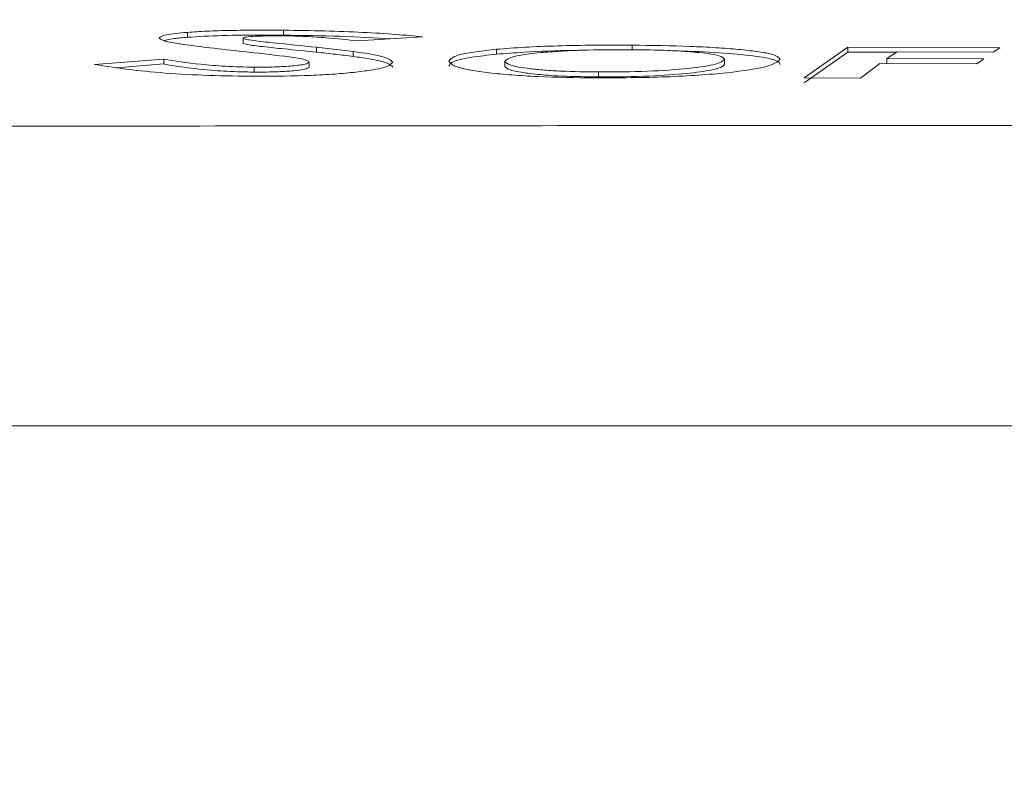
# Model space of a CAD drawing. Header units: millimetres. Extents: x 0 to 2100, y 0 to 1485.
# Tile 59 of 66: x 1515 to 1555, y 480 to 511. Entities that reach past the tile are written whole.
import ezdxf

# ---------------------------------------------------------------- set-up
doc = ezdxf.new("R2010")
doc.units = ezdxf.units.MM
doc.header["$LTSCALE"] = 5
doc.styles.add('SLDTEXTSTYLE1', font='TXT', dxfattribs={"width": 0.75})
doc.dimstyles.new('SLDDIMSTYLE0', dxfattribs={"dimtxt": 12.5, "dimasz": 15, "dimexe": 0, "dimexo": 0.0625, "dimgap": 3.125, "dimtad": 1, "dimdec": 0, "dimrnd": 1e-09, "dimzin": 12, "dimdsep": 46, "dimtxsty": 'SLDTEXTSTYLE1', "dimblk1": 'CLOSED', "dimblk2": 'CLOSED', "dimsah": 1, "dimcen": 0.09, "dimadec": 0, "dimazin": 3, "dimtfac": 1, "dimtofl": 0, "dimtmove": 0, "dimatfit": 3, "dimldrblk": 'CLOSED', "dimfxl": 1, "dimfrac": 2, "dimtolj": 1, "dimtzin": 12, "dimarcsym": 0})

# ---------------------------------------------------------------- blocks, each defined once
blk = doc.blocks.new('_CLOSED')
at = {"color": 0, "linetype": 'ByBlock', "lineweight": -2}
for p, q in [((-1, 0.166667), (0, 0)), ((-1, 0.166667), (-1, -0.166667)), ((0, 0), (-1, -0.166667)), ((0, 0), (-1, 0))]:
    blk.add_line(p, q, dxfattribs=at)
blk = doc.blocks.new('_D_1')
at = {"color": 7, "linetype": 'Continuous', "lineweight": 0}
for p, q in [((1039.244, 346.431), (1039.244, 589.586)), ((1743.54, 289.479), (1743.54, 589.586)), ((1743.54, 584.586), (1039.244, 584.586))]:
    blk.add_line(p, q, dxfattribs=at)
at = {"color": 7, "linetype": 'Continuous', "lineweight": 0, "xscale": 15, "yscale": 15, "rotation": 180}
blk.add_blockref('_CLOSED', (1039.244, 584.586), dxfattribs=at)
at = {"color": 7, "linetype": 'Continuous', "lineweight": 0, "xscale": 15, "yscale": 15}
blk.add_blockref('_CLOSED', (1743.54, 584.586), dxfattribs=at)
at = {"color": 7, "linetype": 'Continuous', "lineweight": 0, "insert": (1377.538, 600.7), "char_height": 12.5, "attachment_point": 1, "style": 'SLDTEXTSTYLE1'}
blk.add_mtext('704', dxfattribs=at)

msp = doc.modelspace()

# ---------------------------------------------------------------- linework, layer by layer
at = {"color": 7, "linetype": 'Continuous', "lineweight": 15}
for p, q in [((1525.387, 510.776), (1525.387, 510.576)), ((1521.472, 510.69), (1521.472, 510.489)), ((1523.738, 510.455), (1523.738, 510.254)), ((1528.405, 510.342), (1531.054, 510.502)), ((1528.23, 509.909), (1526.73, 510.079)), ((1526.73, 510.079), (1526.73, 509.878)), ((1534.071, 509.998), (1534.071, 509.797)), ((1539.607, 510.166), (1539.607, 509.966)), ((1548.401, 510.087), (1546.621, 508.83)), ((1554.599, 510.059), (1548.401, 510.087)), ((1548.401, 510.087), (1548.401, 509.886)), ((1554.322, 509.876), (1554.599, 510.059)), ((1520.502, 509.6), (1517.682, 509.383)), ((1520.502, 509.6), (1520.502, 509.399)), ((1528.23, 509.909), (1528.23, 509.708)), ((1543.364, 509.59), (1543.364, 509.389)), ((1546.621, 508.629), (1548.401, 509.886)), ((1548.401, 509.886), (1550.382, 509.877)), ((1549.994, 509.622), (1550.406, 509.893)), ((1553.94, 509.606), (1549.994, 509.622)), ((1549.994, 509.622), (1549.994, 509.422)), ((1550.406, 509.893), (1554.322, 509.876)), ((1553.663, 509.399), (1553.94, 509.606)), ((1518.557, 509.249), (1520.502, 509.399)), ((1524.189, 509.269), (1524.189, 509.068)), ((1526.425, 509.477), (1526.425, 509.276)), ((1534.409, 509.511), (1534.409, 509.31)), ((1548.92, 508.821), (1549.699, 509.415)), ((1549.699, 509.415), (1553.663, 509.399)), ((1549.994, 509.422), (1553.673, 509.406)), ((1538.23, 509.073), (1538.23, 508.872)), ((1546.621, 508.83), (1548.92, 508.821)), ((1294.711, 494.634), (1681.546, 494.634))]:
    msp.add_line(p, q, dxfattribs=at)
for points, knots in [([(1525.387, 510.776), (1525.014, 510.778), (1524.272, 510.782), (1523.197, 510.771), (1522.227, 510.741), (1521.723, 510.707), (1521.472, 510.69)], [0, 0, 0, 0, 0.251426, 0.50044, 0.750645, 1, 1, 1, 1]), ([(1531.054, 510.502), (1530.703, 510.538), (1530.003, 510.61), (1528.648, 510.694), (1527.077, 510.754), (1525.95, 510.769), (1525.387, 510.776)], [0, 0, 0, 0, 0.250971, 0.50005, 0.750087, 1, 1, 1, 1]), ([(1521.472, 510.69), (1521.139, 510.658), (1520.472, 510.594), (1520.37, 510.503), (1520.319, 510.457)], [0, 0, 0, 0, 0.499757, 1, 1, 1, 1]), ([(1520.319, 510.457), (1520.365, 510.416), (1520.458, 510.336), (1520.923, 510.255), (1521.155, 510.215)], [0, 0, 0, 0, 0.500693, 1, 1, 1, 1]), ([(1520.522, 510.351), (1520.626, 510.38), (1520.821, 510.433), (1521.266, 510.472), (1521.472, 510.489)], [0, 0, 0, 0, 0.539004, 1, 1, 1, 1]), ([(1521.472, 510.489), (1521.919, 510.516), (1522.783, 510.569), (1524.26, 510.582), (1525.112, 510.578), (1525.387, 510.576)], [0, 0, 0, 0, 0.421131, 0.813455, 1, 1, 1, 1]), ([(1523.738, 510.455), (1523.747, 510.463), (1523.763, 510.478), (1523.892, 510.507), (1524.223, 510.533), (1524.761, 510.55), (1525.159, 510.549), (1525.36, 510.549)], [0, 0, 0, 0, 0.124564, 0.248932, 0.498979, 0.74709, 1, 1, 1, 1]), ([(1526.73, 510.079), (1526.142, 510.14), (1525.261, 510.232), (1524.258, 510.336), (1523.834, 510.403), (1523.77, 510.438), (1523.738, 510.455)], [0, 0, 0, 0, 0.500812, 0.751002, 0.875773, 1, 1, 1, 1]), ([(1525.36, 510.549), (1525.524, 510.546), (1525.85, 510.541), (1526.466, 510.517), (1527.404, 510.456), (1528.005, 510.388), (1528.405, 510.342)], [0, 0, 0, 0, 0.125178, 0.249978, 0.500005, 1, 1, 1, 1]), ([(1525.387, 510.576), (1526.163, 510.563), (1527.72, 510.538), (1529.184, 510.471), (1529.716, 510.422), (1529.725, 510.422)], [0, 0, 0, 0, 0.494048, 0.991672, 1, 1, 1, 1]), ([(1521.155, 510.215), (1521.552, 510.163), (1522.348, 510.058), (1523.287, 509.957), (1523.757, 509.906)], [0, 0, 0, 0, 0.499629, 1, 1, 1, 1]), ([(1523.738, 510.254), (1523.785, 510.233), (1523.897, 510.18), (1524.587, 510.101), (1525.547, 510.001), (1526.29, 509.924), (1526.73, 509.878)], [0, 0, 0, 0, 0.154408, 0.37201, 0.628058, 1, 1, 1, 1]), ([(1534.071, 509.998), (1533.5, 509.932), (1532.358, 509.801), (1532.206, 509.61), (1532.13, 509.514)], [0, 0, 0, 0, 0.49951, 1, 1, 1, 1]), ([(1539.607, 510.166), (1539.086, 510.168), (1538.05, 510.17), (1536.548, 510.143), (1535.184, 510.087), (1534.443, 510.027), (1534.071, 509.998)], [0, 0, 0, 0, 0.251199, 0.500163, 0.749023, 1, 1, 1, 1]), ([(1534.071, 509.797), (1534.436, 509.825), (1535.338, 509.896), (1536.521, 509.949), (1537.322, 509.953), (1537.38, 509.953)], [0, 0, 0, 0, 0.386446, 0.955062, 1, 1, 1, 1]), ([(1534.409, 509.511), (1534.491, 509.579), (1534.656, 509.715), (1535.613, 509.848), (1536.634, 509.924), (1537.833, 509.979), (1538.865, 509.981), (1539.553, 509.983)], [0, 0, 0, 0, 0.248841, 0.498657, 0.624189, 0.749439, 1, 1, 1, 1]), ([(1539.553, 509.983), (1540.068, 509.976), (1540.843, 509.965), (1541.761, 509.916), (1542.358, 509.867), (1542.828, 509.807), (1543.276, 509.717), (1543.329, 509.64), (1543.364, 509.59)], [0, 0, 0, 0, 0.247545, 0.372792, 0.498224, 0.623751, 0.748998, 1, 1, 1, 1]), ([(1545.644, 509.586), (1545.577, 509.663), (1545.475, 509.778), (1544.719, 509.911), (1543.961, 509.997), (1543.029, 510.067), (1541.608, 510.139), (1540.407, 510.156), (1539.607, 510.166)], [0, 0, 0, 0, 0.248831, 0.374178, 0.499234, 0.624594, 0.74965, 1, 1, 1, 1]), ([(1541.603, 509.922), (1541.764, 509.919), (1542.565, 509.903), (1543.776, 509.816), (1545.027, 509.678), (1545.574, 509.523), (1545.625, 509.423), (1545.644, 509.385)], [0, 0, 0, 0, 0.065437, 0.324495, 0.583363, 0.844396, 1, 1, 1, 1]), ([(1524.189, 509.269), (1523.789, 509.278), (1522.988, 509.296), (1521.641, 509.413), (1520.957, 509.526), (1520.502, 509.6)], [0, 0, 0, 0, 0.2492617, 0.5002075, 1, 1, 1, 1]), ([(1523.757, 509.906), (1524.325, 509.844), (1525.176, 509.75), (1526.07, 509.626), (1526.367, 509.543), (1526.405, 509.499), (1526.425, 509.477)], [0, 0, 0, 0, 0.500905, 0.749739, 0.87453, 1, 1, 1, 1]), ([(1526.73, 509.878), (1526.861, 509.865), (1527.123, 509.837), (1527.631, 509.782), (1527.991, 509.738), (1528.23, 509.708)], [0, 0, 0, 0, 0.25041, 0.500827, 1, 1, 1, 1]), ([(1529.844, 509.475), (1529.752, 509.556), (1529.567, 509.716), (1528.676, 509.845), (1528.23, 509.909)], [0, 0, 0, 0, 0.498975, 1, 1, 1, 1]), ([(1528.23, 509.708), (1528.452, 509.676), (1528.895, 509.612), (1529.625, 509.472), (1529.757, 509.353), (1529.844, 509.274)], [0, 0, 0, 0, 0.2542134, 0.5089268, 1, 1, 1, 1]), ([(1532.13, 509.313), (1532.152, 509.362), (1532.214, 509.494), (1532.839, 509.665), (1533.712, 509.758), (1534.071, 509.797)], [0, 0, 0, 0, 0.252922, 0.693396, 1, 1, 1, 1]), ([(1538.098, 508.831), (1539.085, 508.836), (1540.569, 508.844), (1542.336, 508.939), (1543.861, 509.071), (1545.298, 509.293), (1545.529, 509.488), (1545.644, 509.586)], [0, 0, 0, 0, 0.2494443, 0.3749491, 0.5000058, 0.7496342, 1, 1, 1, 1]), ([(1543.364, 509.59), (1543.298, 509.522), (1543.165, 509.387), (1541.961, 509.213), (1540.279, 509.086), (1538.913, 509.077), (1538.23, 509.073)], [0, 0, 0, 0, 0.250074, 0.499585, 0.749676, 1, 1, 1, 1]), ([(1517.682, 509.383), (1518.058, 509.321), (1518.809, 509.196), (1520.305, 509.039), (1522.089, 508.928), (1523.376, 508.908), (1524.021, 508.898)], [0, 0, 0, 0, 0.2490008, 0.4986139, 0.7487137, 1, 1, 1, 1]), ([(1520.502, 509.399), (1520.726, 509.361), (1521.27, 509.269), (1522.24, 509.152), (1523.342, 509.083), (1523.956, 509.072), (1524.189, 509.068)], [0, 0, 0, 0, 0.253446, 0.615388, 0.854564, 1, 1, 1, 1]), ([(1524.021, 508.898), (1524.77, 508.899), (1525.898, 508.902), (1527.257, 508.97), (1528.155, 509.044), (1528.896, 509.135), (1529.661, 509.276), (1529.771, 509.396), (1529.844, 509.475)], [0, 0, 0, 0, 0.249519, 0.375199, 0.500317, 0.625848, 0.750575, 1, 1, 1, 1]), ([(1526.425, 509.477), (1526.394, 509.447), (1526.348, 509.402), (1526.046, 509.352), (1525.664, 509.309), (1525.042, 509.271), (1524.474, 509.269), (1524.189, 509.269)], [0, 0, 0, 0, 0.2476928, 0.3730436, 0.4986288, 0.7486793, 1, 1, 1, 1]), ([(1524.189, 509.068), (1524.529, 509.069), (1525.123, 509.071), (1525.824, 509.121), (1526.284, 509.183), (1526.402, 509.24), (1526.421, 509.27), (1526.425, 509.276)], [0, 0, 0, 0, 0.298729, 0.521, 0.743313, 0.95124, 1, 1, 1, 1]), ([(1532.13, 509.514), (1532.19, 509.432), (1532.281, 509.307), (1532.995, 509.145), (1533.741, 509.036), (1534.678, 508.947), (1536.112, 508.858), (1537.303, 508.842), (1538.098, 508.831)], [0, 0, 0, 0, 0.247985, 0.373312, 0.49867, 0.624082, 0.749244, 1, 1, 1, 1]), ([(1538.23, 509.073), (1537.717, 509.08), (1536.945, 509.09), (1536.018, 509.147), (1535.238, 509.224), (1534.542, 509.351), (1534.453, 509.458), (1534.409, 509.511)], [0, 0, 0, 0, 0.24947, 0.375395, 0.500398, 0.750105, 1, 1, 1, 1]), ([(1534.409, 509.31), (1534.451, 509.258), (1534.529, 509.161), (1535.177, 509.033), (1536.032, 508.94), (1537.086, 508.885), (1537.84, 508.877), (1538.23, 508.872)], [0, 0, 0, 0, 0.243886, 0.453223, 0.631045, 0.808947, 1, 1, 1, 1]), ([(1538.23, 508.872), (1538.943, 508.877), (1540.272, 508.885), (1541.842, 509.004), (1542.931, 509.149), (1543.317, 509.287), (1543.354, 509.367), (1543.364, 509.389)], [0, 0, 0, 0, 0.260942, 0.486439, 0.698024, 0.917652, 1, 1, 1, 1]), ([(1302.817, 506.882), (1313.927, 506.859), (1336.404, 506.811), (1370.534, 506.673), (1405.176, 506.565), (1439.906, 506.595), (1474.385, 506.747), (1510.771, 506.867), (1549.524, 506.893), (1590.567, 506.898), (1631.574, 506.878), (1658.763, 506.836), (1672.25, 506.815)], [0, 0, 0, 0, 0.09022, 0.18253, 0.277185, 0.371533, 0.464531, 0.557207, 0.667016, 0.779215, 0.890478, 1, 1, 1, 1])]:
    msp.add_open_spline(points, degree=3, knots=knots, dxfattribs=at)

# ---------------------------------------------------------------- dimensions: what is measured, and where the dimension line sits
at = {"color": 7, "linetype": 'Continuous', "lineweight": 0}
dim = msp.add_linear_dim(base=(1039.244, 584.586), p1=(1743.54, 284.479), p2=(1039.244, 341.431), dimstyle='SLDDIMSTYLE0', dxfattribs=at)
dim.commit()
dim.dimension.update_dxf_attribs({"geometry": '_D_1', "text_midpoint": (1391.392, 584.586), "dimtype": 160})

doc.saveas('drawing.dxf')
